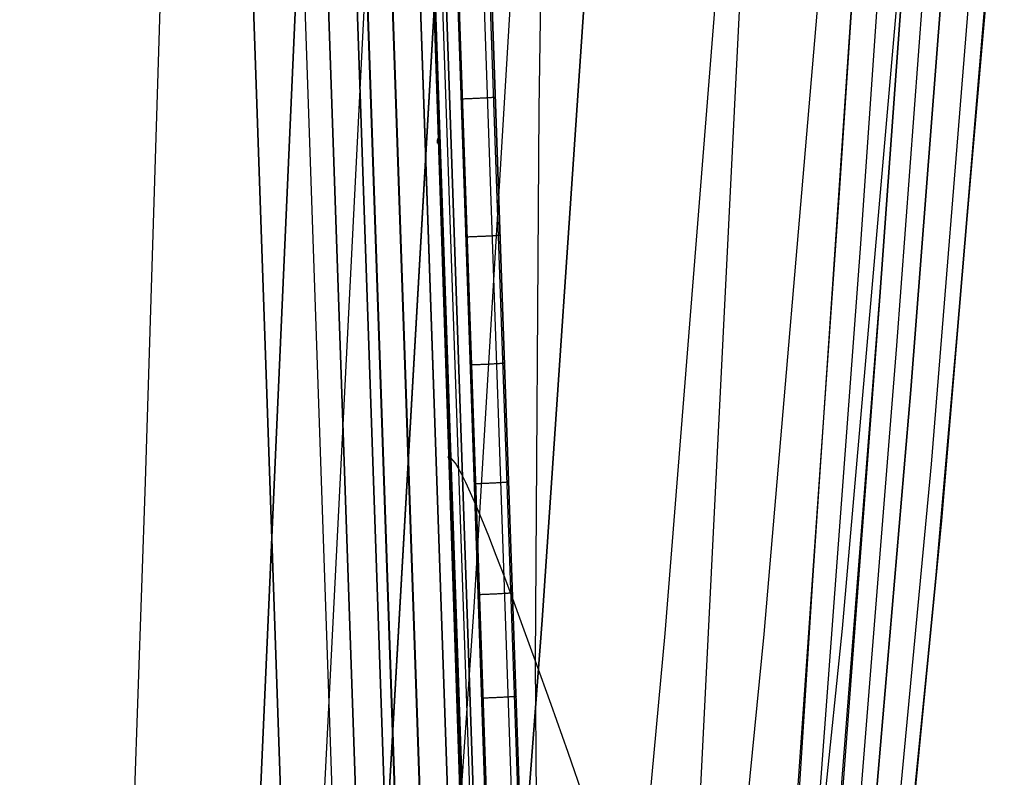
# Model space of a CAD drawing. Header units: millimetres. Extents: x -273 to 273, y -240 to 302.
# Tile 211 of 256: x 223 to 266, y -148 to -115. Entities that reach past the tile are written whole.
import ezdxf

# ---------------------------------------------------------------- set-up
doc = ezdxf.new("R2010")
doc.units = ezdxf.units.MM
doc.header["$MEASUREMENT"] = 0
doc.layers.add('IGES level 1', color=7, linetype='Continuous', true_color=0x3e413d)
doc.layers.add('IGES level 2', color=7, linetype='Continuous', true_color=0x008000)

msp = doc.modelspace()

# ---------------------------------------------------------------- linework, layer by layer
at = {"layer": 'IGES level 1'}
for p, q in [((247.446, -233.406, 382.193), (231.162, 234.594, 373.361)), ((244.293, -232.761, 431.766), (228.387, 232.216, 421.86)), ((228.387, 232.216, 421.86), (244.293, -232.761, 431.766)), ((242.113, -169.059, 430.428), (228.403, 232.216, 421.861)), ((245.421, -232.73, 431.404), (229.531, 232.247, 421.494)), ((229.531, 232.247, 421.494), (245.421, -232.73, 431.404)), ((245.935, -232.735, 430.335), (230.04, 232.241, 420.422)), ((245.936, -232.735, 430.319), (230.041, 232.241, 420.406)), ((230.041, 232.241, 420.406), (245.936, -232.735, 430.319)), ((245.947, -232.74, 429.967), (230.05, 232.26, 420.031)), ((237.653, -186.007, 423.429), (224.927, 185.61, 415.458)), ((225.98, 184.474, 413.312), (238.636, -184.812, 421.237)), ((238.636, -184.812, 421.237), (225.98, 184.474, 413.312)), ((235.322, -183.829, 424.11), (222.719, 183.454, 416.239)), ((222.719, 183.454, 416.239), (235.322, -183.829, 424.11)), ((239.757, -180.294, 379.026), (227.167, 182.147, 371.042)), ((227.167, 182.147, 371.042), (239.757, -180.294, 379.026)), ((227.668, 182.14, 369.962), (240.218, -180.3, 377.99)), ((240.198, -180.301, 378.01), (227.668, 182.14, 369.962)), ((241.295, -180.272, 377.572), (228.788, 182.17, 369.586)), ((241.304, -180.272, 377.572), (228.797, 182.171, 369.587)), ((228.797, 182.171, 369.587), (241.304, -180.272, 377.572)), ((243.503, -180.27, 377.644), (230.905, 182.149, 369.772)), ((233.393, 172.718, 371.554), (245.243, -168.351, 378.96)), ((232.051, 172.433, 370.055), (243.788, -168.175, 377.41)), ((243.883, -170.512, 377.46), (232.073, 171.137, 370.081)), ((245.049, -172.502, 377.974), (233.224, 168.317, 370.71)), ((245.322, -170.622, 378.988), (233.533, 168.664, 371.671)), ((242.893, -118.36, 376.634), (242.851, -118.363, 376.604)), ((242.935, -118.358, 376.666), (242.893, -118.36, 376.634)), ((242.975, -118.356, 376.698), (242.935, -118.358, 376.666)), ((243.014, -118.354, 376.732), (242.975, -118.356, 376.698)), ((243.051, -118.352, 376.768), (243.014, -118.354, 376.732)), ((243.088, -118.35, 376.805), (243.051, -118.352, 376.768)), ((243.123, -118.348, 376.843), (243.088, -118.35, 376.805)), ((243.157, -118.346, 376.882), (243.123, -118.348, 376.843)), ((243.189, -118.344, 376.922), (243.157, -118.346, 376.882)), ((243.22, -118.342, 376.964), (243.189, -118.344, 376.922)), ((243.25, -118.34, 377.006), (243.22, -118.342, 376.964)), ((243.278, -118.338, 377.05), (243.25, -118.34, 377.006)), ((243.305, -118.336, 377.094), (243.278, -118.338, 377.05)), ((243.33, -118.334, 377.139), (243.305, -118.336, 377.094)), ((243.353, -118.333, 377.185), (243.33, -118.334, 377.139)), ((243.375, -118.331, 377.232), (243.353, -118.333, 377.185)), ((243.396, -118.329, 377.28), (243.375, -118.331, 377.232)), ((243.414, -118.327, 377.328), (243.396, -118.329, 377.28)), ((243.431, -118.326, 377.377), (243.414, -118.327, 377.328)), ((243.446, -118.324, 377.427), (243.431, -118.326, 377.377)), ((243.46, -118.323, 377.477), (243.446, -118.324, 377.427)), ((243.472, -118.321, 377.527), (243.46, -118.323, 377.477)), ((243.482, -118.32, 377.578), (243.472, -118.321, 377.527)), ((243.49, -118.318, 377.629), (243.482, -118.32, 377.578)), ((243.496, -118.317, 377.681), (243.49, -118.318, 377.629)), ((243.501, -118.316, 377.732), (243.496, -118.317, 377.681)), ((243.504, -118.315, 377.784), (243.501, -118.316, 377.732)), ((243.504, -118.312, 377.888), (243.505, -118.313, 377.836)), ((243.505, -118.313, 377.836), (243.504, -118.315, 377.784)), ((242.127, -118.393, 376.349), (242.075, -118.395, 376.345)), ((242.178, -118.391, 376.354), (242.127, -118.393, 376.349)), ((242.229, -118.389, 376.36), (242.178, -118.391, 376.354)), ((242.281, -118.387, 376.369), (242.229, -118.389, 376.36)), ((242.331, -118.385, 376.379), (242.281, -118.387, 376.369)), ((242.382, -118.383, 376.391), (242.331, -118.385, 376.379)), ((242.432, -118.381, 376.405), (242.382, -118.383, 376.391)), ((242.481, -118.379, 376.421), (242.432, -118.381, 376.405)), ((242.53, -118.377, 376.438), (242.481, -118.379, 376.421)), ((242.578, -118.375, 376.457), (242.53, -118.377, 376.438)), ((242.626, -118.373, 376.478), (242.578, -118.375, 376.457)), ((242.672, -118.371, 376.5), (242.626, -118.373, 376.478)), ((242.718, -118.369, 376.524), (242.672, -118.371, 376.5)), ((242.764, -118.367, 376.549), (242.718, -118.369, 376.524)), ((242.808, -118.365, 376.576), (242.764, -118.367, 376.549)), ((242.851, -118.363, 376.604), (242.808, -118.365, 376.576)), ((243.222, -124.386, 376.861), (243.183, -124.388, 376.827)), ((243.26, -124.384, 376.896), (243.222, -124.386, 376.861)), ((243.296, -124.382, 376.933), (243.26, -124.384, 376.896)), ((243.332, -124.38, 376.971), (243.296, -124.382, 376.933)), ((243.366, -124.378, 377.01), (243.332, -124.38, 376.971)), ((243.398, -124.376, 377.05), (243.366, -124.378, 377.01)), ((243.429, -124.374, 377.092), (243.398, -124.376, 377.05)), ((243.459, -124.372, 377.134), (243.429, -124.374, 377.092)), ((243.487, -124.37, 377.178), (243.459, -124.372, 377.134)), ((243.514, -124.368, 377.222), (243.487, -124.37, 377.178)), ((243.539, -124.366, 377.268), (243.514, -124.368, 377.222)), ((243.563, -124.365, 377.314), (243.539, -124.366, 377.268)), ((243.585, -124.363, 377.361), (243.563, -124.365, 377.314)), ((243.605, -124.361, 377.409), (243.585, -124.363, 377.361)), ((243.624, -124.359, 377.457), (243.605, -124.361, 377.409)), ((243.641, -124.358, 377.506), (243.624, -124.359, 377.457)), ((243.656, -124.356, 377.556), (243.641, -124.358, 377.506)), ((243.669, -124.355, 377.606), (243.656, -124.356, 377.556)), ((243.681, -124.353, 377.656), (243.669, -124.355, 377.606)), ((243.691, -124.352, 377.707), (243.681, -124.353, 377.656)), ((243.699, -124.35, 377.758), (243.691, -124.352, 377.707)), ((243.706, -124.349, 377.81), (243.699, -124.35, 377.758)), ((243.711, -124.348, 377.862), (243.706, -124.349, 377.81)), ((243.713, -124.347, 377.913), (243.711, -124.348, 377.862)), ((243.715, -124.345, 377.965), (243.713, -124.347, 377.913)), ((243.714, -124.344, 378.017), (243.715, -124.345, 377.965)), ((242.333, -124.425, 376.478), (242.282, -124.427, 376.475)), ((242.385, -124.423, 376.483), (242.333, -124.425, 376.478)), ((242.437, -124.421, 376.489), (242.385, -124.423, 376.483)), ((242.488, -124.419, 376.498), (242.437, -124.421, 376.489)), ((242.539, -124.418, 376.508), (242.488, -124.419, 376.498)), ((242.589, -124.416, 376.52), (242.539, -124.418, 376.508)), ((242.639, -124.413, 376.534), (242.589, -124.416, 376.52)), ((242.688, -124.411, 376.549), (242.639, -124.413, 376.534)), ((242.737, -124.409, 376.567), (242.688, -124.411, 376.549)), ((242.786, -124.407, 376.585), (242.737, -124.409, 376.567)), ((242.833, -124.405, 376.606), (242.786, -124.407, 376.585)), ((242.88, -124.403, 376.628), (242.833, -124.405, 376.606)), ((242.926, -124.401, 376.652), (242.88, -124.403, 376.628)), ((242.971, -124.399, 376.677), (242.926, -124.401, 376.652)), ((243.016, -124.397, 376.704), (242.971, -124.399, 376.677)), ((243.059, -124.395, 376.733), (243.016, -124.397, 376.704)), ((243.102, -124.393, 376.762), (243.059, -124.395, 376.733)), ((243.143, -124.39, 376.794), (243.102, -124.393, 376.762)), ((243.183, -124.388, 376.827), (243.143, -124.39, 376.794)), ((243.336, -129.981, 376.913), (243.295, -129.983, 376.881)), ((243.376, -129.979, 376.945), (243.336, -129.981, 376.913)), ((243.415, -129.977, 376.98), (243.376, -129.979, 376.945)), ((243.453, -129.974, 377.015), (243.415, -129.977, 376.98)), ((243.49, -129.972, 377.052), (243.453, -129.974, 377.015)), ((243.525, -129.97, 377.09), (243.49, -129.972, 377.052)), ((243.559, -129.968, 377.129), (243.525, -129.97, 377.09)), ((243.592, -129.966, 377.169), (243.559, -129.968, 377.129)), ((243.623, -129.964, 377.211), (243.592, -129.966, 377.169)), ((243.653, -129.962, 377.253), (243.623, -129.964, 377.211)), ((243.681, -129.96, 377.297), (243.653, -129.962, 377.253)), ((243.708, -129.959, 377.341), (243.681, -129.96, 377.297)), ((243.733, -129.957, 377.387), (243.708, -129.959, 377.341)), ((243.757, -129.955, 377.433), (243.733, -129.957, 377.387)), ((243.779, -129.953, 377.48), (243.757, -129.955, 377.433)), ((243.799, -129.951, 377.528), (243.779, -129.953, 377.48)), ((243.818, -129.95, 377.576), (243.799, -129.951, 377.528)), ((243.835, -129.948, 377.625), (243.818, -129.95, 377.576)), ((243.85, -129.947, 377.675), (243.835, -129.948, 377.625)), ((243.863, -129.945, 377.725), (243.85, -129.947, 377.675)), ((243.875, -129.943, 377.776), (243.863, -129.945, 377.725)), ((243.885, -129.942, 377.827), (243.875, -129.943, 377.776)), ((243.894, -129.941, 377.878), (243.885, -129.942, 377.827)), ((243.9, -129.939, 377.929), (243.894, -129.941, 377.878)), ((243.905, -129.938, 377.981), (243.9, -129.939, 377.929)), ((243.908, -129.937, 378.033), (243.905, -129.938, 377.981)), ((243.908, -129.935, 378.137), (243.909, -129.936, 378.085)), ((243.909, -129.936, 378.085), (243.908, -129.937, 378.033)), ((242.525, -130.016, 376.597), (242.474, -130.017, 376.594)), ((242.577, -130.014, 376.602), (242.525, -130.016, 376.597)), ((242.629, -130.012, 376.609), (242.577, -130.014, 376.602)), ((242.68, -130.01, 376.617), (242.629, -130.012, 376.609)), ((242.731, -130.008, 376.627), (242.68, -130.01, 376.617)), ((242.781, -130.006, 376.639), (242.731, -130.008, 376.627)), ((242.831, -130.004, 376.653), (242.781, -130.006, 376.639)), ((242.881, -130.002, 376.668), (242.831, -130.004, 376.653)), ((242.93, -130, 376.686), (242.881, -130.002, 376.668)), ((242.978, -129.998, 376.704), (242.93, -130, 376.686)), ((243.026, -129.995, 376.725), (242.978, -129.998, 376.704)), ((243.073, -129.993, 376.747), (243.026, -129.995, 376.725)), ((243.119, -129.991, 376.771), (243.073, -129.993, 376.747)), ((243.164, -129.989, 376.796), (243.119, -129.991, 376.771)), ((243.209, -129.987, 376.823), (243.164, -129.989, 376.796)), ((243.252, -129.985, 376.851), (243.209, -129.987, 376.823)), ((243.295, -129.983, 376.881), (243.252, -129.985, 376.851)), ((243.979, -135.146, 377.639), (243.959, -135.148, 377.591)), ((243.998, -135.145, 377.687), (243.979, -135.146, 377.639)), ((244.015, -135.143, 377.736), (243.998, -135.145, 377.687)), ((244.03, -135.141, 377.786), (244.015, -135.143, 377.736)), ((244.044, -135.14, 377.836), (244.03, -135.141, 377.786)), ((244.056, -135.138, 377.887), (244.044, -135.14, 377.836)), ((244.066, -135.137, 377.938), (244.056, -135.138, 377.887)), ((244.074, -135.135, 377.989), (244.066, -135.137, 377.938)), ((244.081, -135.134, 378.041), (244.074, -135.135, 377.989)), ((244.085, -135.133, 378.092), (244.081, -135.134, 378.041)), ((244.088, -135.132, 378.144), (244.085, -135.133, 378.092)), ((244.089, -135.131, 378.196), (244.088, -135.132, 378.144)), ((244.089, -135.129, 378.248), (244.089, -135.131, 378.196)), ((242.704, -135.21, 376.708), (242.652, -135.212, 376.705)), ((242.756, -135.209, 376.713), (242.704, -135.21, 376.708)), ((242.807, -135.207, 376.72), (242.756, -135.209, 376.713)), ((242.859, -135.205, 376.728), (242.807, -135.207, 376.72)), ((242.91, -135.203, 376.738), (242.859, -135.205, 376.728)), ((242.96, -135.201, 376.75), (242.91, -135.203, 376.738)), ((243.01, -135.199, 376.764), (242.96, -135.201, 376.75)), ((243.06, -135.197, 376.779), (243.01, -135.199, 376.764)), ((243.109, -135.195, 376.796), (243.06, -135.197, 376.779)), ((243.157, -135.192, 376.815), (243.109, -135.195, 376.796)), ((243.205, -135.19, 376.836), (243.157, -135.192, 376.815)), ((243.252, -135.188, 376.858), (243.205, -135.19, 376.836)), ((243.298, -135.186, 376.881), (243.252, -135.188, 376.858)), ((243.344, -135.184, 376.907), (243.298, -135.186, 376.881)), ((243.388, -135.182, 376.934), (243.344, -135.184, 376.907)), ((243.432, -135.18, 376.962), (243.388, -135.182, 376.934)), ((243.474, -135.178, 376.992), (243.432, -135.18, 376.962)), ((243.516, -135.176, 377.023), (243.474, -135.178, 376.992)), ((243.556, -135.173, 377.056), (243.516, -135.176, 377.023)), ((243.595, -135.171, 377.09), (243.556, -135.173, 377.056)), ((243.633, -135.169, 377.126), (243.595, -135.171, 377.09)), ((243.67, -135.167, 377.162), (243.633, -135.169, 377.126)), ((243.705, -135.165, 377.2), (243.67, -135.167, 377.162)), ((243.739, -135.163, 377.24), (243.705, -135.165, 377.2)), ((243.772, -135.161, 377.28), (243.739, -135.163, 377.24)), ((243.803, -135.159, 377.321), (243.772, -135.161, 377.28)), ((243.833, -135.157, 377.364), (243.803, -135.159, 377.321)), ((243.861, -135.155, 377.408), (243.833, -135.157, 377.364)), ((243.888, -135.153, 377.452), (243.861, -135.155, 377.408)), ((243.913, -135.152, 377.498), (243.888, -135.153, 377.452)), ((243.937, -135.15, 377.544), (243.913, -135.152, 377.498)), ((243.959, -135.148, 377.591), (243.937, -135.15, 377.544)), ((242.871, -140.056, 376.812), (242.819, -140.058, 376.809)), ((242.923, -140.054, 376.817), (242.871, -140.056, 376.812)), ((242.974, -140.052, 376.823), (242.923, -140.054, 376.817)), ((243.025, -140.05, 376.832), (242.974, -140.052, 376.823)), ((243.076, -140.048, 376.842), (243.025, -140.05, 376.832)), ((243.127, -140.046, 376.853), (243.076, -140.048, 376.842)), ((243.177, -140.044, 376.867), (243.127, -140.046, 376.853)), ((243.227, -140.042, 376.882), (243.177, -140.044, 376.867)), ((243.276, -140.04, 376.9), (243.227, -140.042, 376.882)), ((243.324, -140.038, 376.918), (243.276, -140.04, 376.9)), ((243.372, -140.036, 376.939), (243.324, -140.038, 376.918)), ((243.419, -140.033, 376.961), (243.372, -140.036, 376.939)), ((243.466, -140.031, 376.985), (243.419, -140.033, 376.961)), ((243.511, -140.029, 377.01), (243.466, -140.031, 376.985)), ((243.556, -140.027, 377.037), (243.511, -140.029, 377.01)), ((243.599, -140.025, 377.065), (243.556, -140.027, 377.037)), ((243.642, -140.023, 377.095), (243.599, -140.025, 377.065)), ((243.683, -140.021, 377.126), (243.642, -140.023, 377.095)), ((243.724, -140.019, 377.159), (243.683, -140.021, 377.126)), ((243.763, -140.017, 377.193), (243.724, -140.019, 377.159)), ((243.801, -140.014, 377.229), (243.763, -140.017, 377.193)), ((243.837, -140.012, 377.265), (243.801, -140.014, 377.229)), ((243.873, -140.01, 377.303), (243.837, -140.012, 377.265)), ((243.907, -140.008, 377.343), (243.873, -140.01, 377.303)), ((243.94, -140.006, 377.383), (243.907, -140.008, 377.343)), ((243.971, -140.004, 377.425), (243.94, -140.006, 377.383)), ((244.001, -140.002, 377.467), (243.971, -140.004, 377.425)), ((244.029, -140.001, 377.511), (244.001, -140.002, 377.467)), ((244.056, -139.999, 377.555), (244.029, -140.001, 377.511)), ((244.081, -139.997, 377.601), (244.056, -139.999, 377.555)), ((244.105, -139.995, 377.647), (244.081, -139.997, 377.601)), ((244.127, -139.993, 377.694), (244.105, -139.995, 377.647)), ((244.147, -139.991, 377.742), (244.127, -139.993, 377.694)), ((244.166, -139.99, 377.791), (244.147, -139.991, 377.742)), ((244.183, -139.988, 377.84), (244.166, -139.99, 377.791)), ((244.199, -139.987, 377.889), (244.183, -139.988, 377.84)), ((244.212, -139.985, 377.94), (244.199, -139.987, 377.889)), ((244.224, -139.983, 377.99), (244.212, -139.985, 377.94)), ((244.234, -139.982, 378.041), (244.224, -139.983, 377.99)), ((244.242, -139.981, 378.093), (244.234, -139.982, 378.041)), ((244.249, -139.979, 378.144), (244.242, -139.981, 378.093)), ((244.254, -139.978, 378.196), (244.249, -139.979, 378.144)), ((244.257, -139.977, 378.248), (244.254, -139.978, 378.196)), ((244.257, -139.975, 378.352), (244.258, -139.976, 378.3)), ((244.258, -139.976, 378.3), (244.257, -139.977, 378.248)), ((243.026, -144.579, 376.909), (242.975, -144.581, 376.906)), ((243.078, -144.577, 376.913), (243.026, -144.579, 376.909)), ((243.13, -144.575, 376.92), (243.078, -144.577, 376.913)), ((243.181, -144.573, 376.928), (243.13, -144.575, 376.92)), ((243.232, -144.571, 376.938), (243.181, -144.573, 376.928)), ((243.283, -144.569, 376.95), (243.232, -144.571, 376.938)), ((243.333, -144.567, 376.964), (243.283, -144.569, 376.95)), ((243.383, -144.565, 376.979), (243.333, -144.567, 376.964)), ((243.432, -144.563, 376.996), (243.383, -144.565, 376.979)), ((243.481, -144.561, 377.015), (243.432, -144.563, 376.996)), ((243.528, -144.559, 377.035), (243.481, -144.561, 377.015)), ((243.576, -144.557, 377.057), (243.528, -144.559, 377.035)), ((243.622, -144.555, 377.081), (243.576, -144.557, 377.057)), ((243.667, -144.552, 377.106), (243.622, -144.555, 377.081)), ((243.712, -144.55, 377.133), (243.667, -144.552, 377.106)), ((243.756, -144.548, 377.161), (243.712, -144.55, 377.133)), ((243.798, -144.546, 377.191), (243.756, -144.548, 377.161)), ((243.84, -144.544, 377.222), (243.798, -144.546, 377.191)), ((243.88, -144.542, 377.255), (243.84, -144.544, 377.222)), ((243.919, -144.54, 377.289), (243.88, -144.542, 377.255)), ((243.957, -144.538, 377.325), (243.919, -144.54, 377.289)), ((243.994, -144.536, 377.362), (243.957, -144.538, 377.325)), ((244.03, -144.534, 377.4), (243.994, -144.536, 377.362)), ((244.064, -144.532, 377.439), (244.03, -144.534, 377.4)), ((244.097, -144.53, 377.479), (244.064, -144.532, 377.439)), ((244.128, -144.528, 377.521), (244.097, -144.53, 377.479)), ((244.158, -144.526, 377.563), (244.128, -144.528, 377.521)), ((244.186, -144.524, 377.607), (244.158, -144.526, 377.563)), ((244.213, -144.522, 377.652), (244.186, -144.524, 377.607)), ((244.238, -144.52, 377.697), (244.213, -144.522, 377.652)), ((244.262, -144.518, 377.743), (244.238, -144.52, 377.697)), ((244.284, -144.516, 377.791), (244.262, -144.518, 377.743)), ((244.304, -144.515, 377.838), (244.284, -144.516, 377.791)), ((244.323, -144.513, 377.887), (244.304, -144.515, 377.838)), ((244.34, -144.511, 377.936), (244.323, -144.513, 377.887)), ((244.356, -144.51, 377.986), (244.34, -144.511, 377.936)), ((244.369, -144.508, 378.036), (244.356, -144.51, 377.986)), ((244.381, -144.507, 378.087), (244.369, -144.508, 378.036)), ((244.391, -144.505, 378.138), (244.381, -144.507, 378.087)), ((244.4, -144.504, 378.189), (244.391, -144.505, 378.138)), ((244.406, -144.503, 378.241), (244.4, -144.504, 378.189)), ((244.411, -144.501, 378.293), (244.406, -144.503, 378.241)), ((244.414, -144.5, 378.345), (244.411, -144.501, 378.293)), ((244.414, -144.498, 378.449), (244.415, -144.499, 378.397)), ((244.415, -144.499, 378.397), (244.414, -144.5, 378.345))]:
    msp.add_line(p, q, dxfattribs=at)
at = {"layer": 'IGES level 2', "color": 31, "true_color": 0xfabe47}
for p, q in [((244.941, -232.771, 431.829), (229.084, 231.124, 421.952)), ((229.084, 231.124, 421.952), (244.941, -232.771, 431.829)), ((244.612, -227.289, 451.676), (229.687, 222.742, 442.153)), ((229.688, 222.721, 442.154), (244.581, -226.169, 451.654)), ((230.534, 198.173, 432.664), (244.613, -229.718, 441.739)), ((228.216, -135.131, 580.387), (230.281, -69.224, 588.469)), ((258.57, -122.283, 572.422), (260.627, -91.138, 573.713)), ((245.431, -118.83, 512.918), (245.808, -92.696, 513.508)), ((260.523, -92.79, 573.626), (257.372, -139.443, 572.006)), ((259.487, -124.722, 576.339), (261.661, -93.312, 577.635)), ((260.319, -127.024, 579.997), (262.604, -95.363, 581.299)), ((262.604, -95.363, 581.299), (260.319, -127.024, 579.997)), ((261.055, -129.16, 583.37), (263.442, -97.265, 584.685)), ((261.68, -131.102, 586.437), (264.159, -98.993, 587.77)), ((264.159, -98.993, 587.77), (261.68, -131.102, 586.437)), ((262.573, -134.347, 591.614), (265.203, -101.876, 593.002)), ((263.015, -136.813, 595.626), (265.759, -104.06, 597.09)), ((265.759, -104.06, 597.09), (263.015, -136.813, 595.626)), ((235.168, -105.451, 592.515), (230.361, -213.17, 582.518)), ((230.361, -213.17, 582.518), (235.168, -105.451, 592.515)), ((232.694, -214.39, 586.616), (238.198, -106.28, 595.915)), ((262.727, -139.857, 600.766), (265.603, -106.739, 602.429)), ((241.259, -106.99, 598.759), (235.563, -206.38, 590.92)), ((235.563, -206.38, 590.92), (241.259, -106.99, 598.759)), ((242.581, -140.605, 598.384), (244.579, -107.594, 601.232)), ((245.562, -141.175, 600.404), (247.811, -108.029, 603.128)), ((247.811, -108.029, 603.128), (245.562, -141.175, 600.404)), ((250.94, -141.756, 602.919), (253.592, -108.451, 605.435)), ((255.264, -141.779, 603.864), (258.102, -108.42, 606.191)), ((258.691, -141.531, 603.809), (261.588, -108.185, 605.928)), ((251.811, -162.115, 553.842), (254.327, -111.725, 554.609)), ((245.27, -142.962, 512.79), (245.431, -118.83, 512.918)), ((240.989, -120.19, 436.114), (241.083, -119.918, 429.457)), ((240.981, -120.327, 442.776), (240.989, -120.19, 436.114)), ((241.058, -120.33, 449.439), (240.981, -120.327, 442.776)), ((255.062, -172.661, 571.674), (258.57, -122.283, 572.422)), ((255.755, -175.097, 575.587), (259.487, -124.722, 576.339)), ((260.319, -127.024, 579.997), (254.2, -208.3, 579.133)), ((256.379, -177.397, 579.232), (260.319, -127.024, 579.997)), ((254.065, -216.523, 582.366), (261.055, -129.16, 583.37)), ((254.104, -219.15, 585.227), (261.68, -131.102, 586.437)), ((261.68, -131.102, 586.437), (254.104, -219.15, 585.227)), ((241.561, -134.076, 457.365), (241.426, -134.049, 449.726)), ((241.762, -134.309, 465.05), (241.561, -134.076, 457.365)), ((241.892, -134.518, 468.913), (241.762, -134.309, 465.05)), ((242.045, -134.799, 472.793), (241.892, -134.518, 468.913)), ((254.865, -215.835, 590.212), (262.573, -134.347, 591.614)), ((225.602, -210.045, 572.696), (228.216, -135.131, 580.387)), ((242.222, -135.157, 476.69), (242.045, -134.799, 472.793)), ((242.426, -135.599, 480.605), (242.222, -135.157, 476.69)), ((242.658, -136.133, 484.541), (242.426, -135.599, 480.605)), ((242.922, -136.763, 488.499), (242.658, -136.133, 484.541)), ((243.219, -137.498, 492.481), (242.922, -136.763, 488.499)), ((256.425, -204.213, 594.326), (263.015, -136.813, 595.626)), ((263.015, -136.813, 595.626), (256.425, -204.213, 594.326)), ((243.55, -138.343, 496.487), (243.219, -137.498, 492.481)), ((243.919, -139.306, 500.52), (243.55, -138.343, 496.487)), ((244.327, -140.392, 504.58), (243.919, -139.306, 500.52)), ((257.372, -139.443, 572.006), (253.514, -199.667, 571.689)), ((257.68, -190.341, 599.425), (262.727, -139.857, 600.766)), ((238.04, -207.307, 593.94), (242.581, -140.605, 598.384)), ((244.777, -141.608, 508.67), (244.327, -140.392, 504.58)), ((240.413, -207.972, 596.292), (245.562, -141.175, 600.404)), ((245.562, -141.175, 600.404), (240.413, -207.972, 596.292)), ((251.776, -208.454, 601.081), (258.691, -141.531, 603.809)), ((244.216, -213.815, 598.987), (250.94, -141.756, 602.919)), ((245.27, -142.962, 512.79), (244.777, -141.608, 508.67)), ((248.577, -208.719, 600.701), (255.264, -141.779, 603.864)), ((245.951, -144.857, 518.001), (245.27, -142.962, 512.79)), ((245.447, -167.46, 513.068), (245.27, -142.962, 512.79)), ((246.693, -146.951, 523.237), (245.951, -144.857, 518.001)), ((247.484, -149.215, 528.476), (246.693, -146.951, 523.237))]:
    msp.add_line(p, q, dxfattribs=at)

doc.saveas('drawing.dxf')
